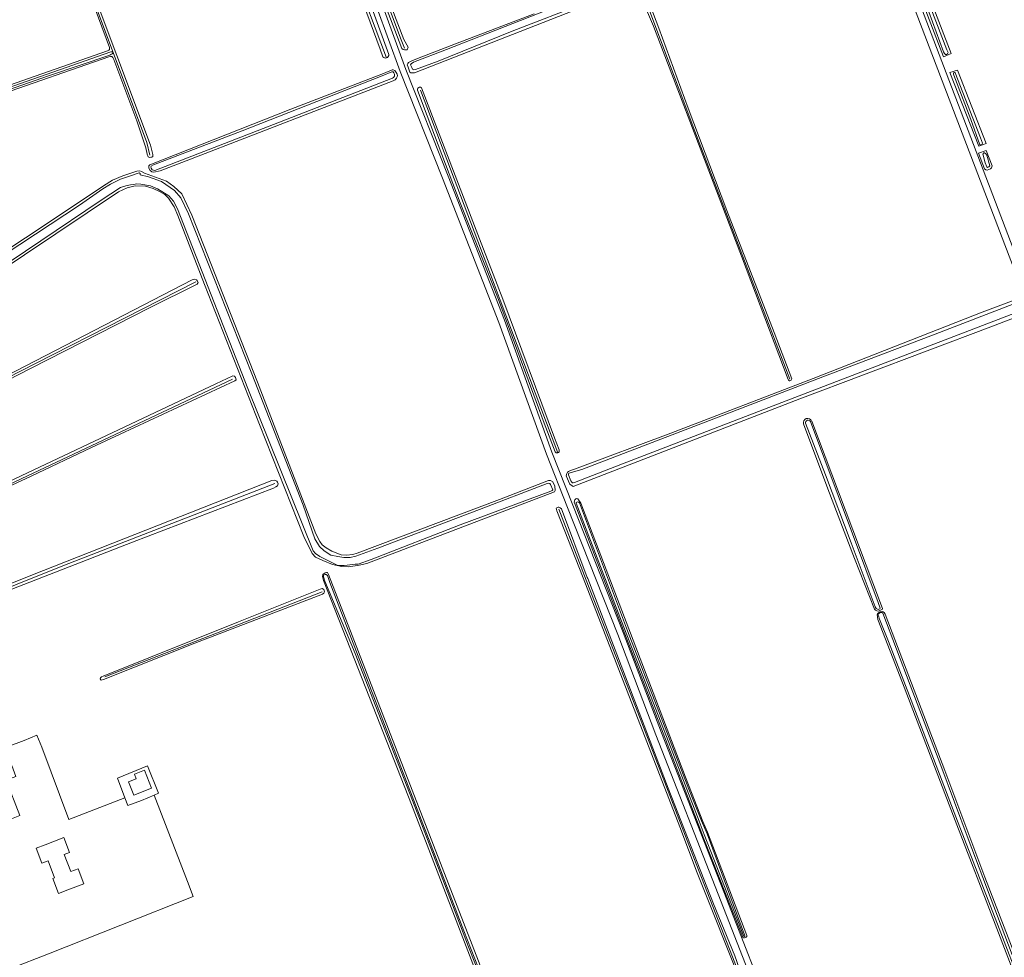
# Model space of a CAD drawing. Extents: x 177628 to 188968, y 384226 to 390673.
# Tile 252 of 256: x 184777 to 185276, y 386506 to 386981. Entities that reach past the tile are written whole.
import ezdxf

# ---------------------------------------------------------------- set-up
doc = ezdxf.new("R2010")
doc.units = 0
for name, color, linetype, lineweight in [('B01_T', 14, 'Continuous', 9), ('B14_F', 14, 'Continuous', 9), ('T01_F', 253, 'Continuous', 9), ('T02_F', 253, 'RASTER', 9), ('T03_F', 253, 'Continuous', 9), ('T05_F', 253, 'Continuous', 9), ('T07_F', 253, 'Continuous', 9), ('T09_F', 253, 'Continuous', 9), ('T09_T', 253, 'Continuous', 9), ('V06_F', 8, 'Continuous', 9), ('V06_T', 8, 'Continuous', 9), ('W01_F', 253, 'Continuous', 9)]:
    doc.layers.add(name, color=color, linetype=linetype, lineweight=lineweight)
doc.linetypes.add('RASTER', pattern='A,4,-1,[4,TOPOCAD.SHX,S=0.5,R=0,X=-0.5,Y=0],-1', length=6)

msp = doc.modelspace()

# ---------------------------------------------------------------- linework, layer by layer
at = {"layer": 'B01_T', "linetype": 'Continuous'}
for points in [[(184767.939, 386601.463), (184772.524, 386603.395), (184774.663, 386597.795), (184769.769, 386595.926), (184776.556, 386578.155), (184772.401, 386576.466)], [(184789.53, 386563.266), (184784.86, 386561.478), (184787.764, 386553.897), (184790.93, 386555.132), (184794.242, 386546.564), (184793.329, 386546.196), (184796.226, 386538.627), (184800.896, 386540.415)], [(184789.53, 386563.266), (184798.885, 386566.864)], [(184798.885, 386566.864), (184801.796, 386559.299)], [(184806.121, 386551.107), (184802.388, 386549.673), (184799.089, 386558.259), (184801.796, 386559.299)], [(184806.121, 386551.107), (184809.024, 386543.536)], [(184800.896, 386540.415), (184809.024, 386543.536)]]:
    msp.add_lwpolyline(points, dxfattribs=at)
at = {"layer": 'B14_F', "linetype": 'Continuous'}
msp.add_lwpolyline([(184834.342, 386588.441), (184831.729, 386595.121), (184835.642, 386596.652), (184834.704, 386599.05), (184839.769, 386601.031), (184843.32, 386591.953), (184834.342, 386588.441)], dxfattribs=at)
at = {"layer": 'T01_F', "linetype": 'Continuous'}
msp.add_lwpolyline([(184778.742, 386616.041), (184785.183, 386618.799), (184787.704, 386612.685)], dxfattribs=at)
at = {"layer": 'T02_F', "linetype": 'RASTER'}
for points in [[(184801.403, 386576.052), (184787.704, 386612.685)], [(184772.115, 386500.657), (184791.143, 386508.003), (184864.511, 386536.99), (184861.583, 386544.688), (184844.655, 386588.44)]]:
    msp.add_lwpolyline(points, dxfattribs=at)
at = {"layer": 'T03_F', "linetype": 'Continuous'}
for points in [[(184761.48, 386609.653), (184778.742, 386616.041)], [(184829.822, 386587.091), (184826.102, 386597.046), (184841.388, 386603.22), (184846.869, 386589.385), (184844.655, 386588.44)], [(184844.655, 386588.44), (184838.206, 386585.688)]]:
    msp.add_lwpolyline(points, dxfattribs=at)
at = {"layer": 'T05_F', "linetype": 'Continuous'}
for points in [[(184801.403, 386576.052), (184829.822, 386587.091)], [(184829.822, 386587.091), (184831.285, 386583.139), (184838.206, 386585.688)]]:
    msp.add_lwpolyline(points, dxfattribs=at)
at = {"layer": 'T07_F', "linetype": 'Continuous'}
for points in [[(184823.897, 386964.527), (184792.171, 387049.052), (184773.857, 387097.369)], [(184925.767, 387087.318), (184954.694, 387011.465), (184969.865, 386970.97), (184971.5, 386966.69)], [(184962.453, 386961.829), (184945.677, 387006.204)], [(185166.784, 386799.08), (185118.755, 386924.739), (185092.762, 386993.639), (185090.5, 386999.197), (185090.093, 386999.93), (185088.793, 387001.344), (185087.099, 387002.704)], [(184842.489, 386912.551), (184840.897, 386918.885), (184823.897, 386964.527)], [(184979.585, 386945.473), (185017.014, 386847.143)], [(184678.401, 386752.782), (184784.591, 386807.062), (184865.787, 386848.447)], [(185017.014, 386847.143), (185020.047, 386839.099)], [(185020.047, 386839.099), (185049.253, 386761.792)], [(184738.414, 386730.372), (184884.408, 386799.076)], [(184905.789, 386746.231), (184798.329, 386704.536), (184729.598, 386677.102)], [(185175.053, 386409.43), (185155.208, 386461.515), (185145.315, 386484.953), (185143.245, 386492.624), (185119.347, 386553.654), (185091.025, 386627.195), (185063.64, 386697.311), (185049.805, 386733.289)], [(184819.63, 386648.331), (184929.765, 386691.339)]]:
    msp.add_lwpolyline(points, dxfattribs=at)
at = {"layer": 'T09_F', "linetype": 'Continuous'}
for points in [[(184835.83, 386929.85), (184840.506, 386916.241), (184841.065, 386912.989), (184841.695, 386911.707), (184842.387, 386911.424), (184843.053, 386911.475), (184843.471, 386911.611), (184843.972, 386911.857), (184843.952, 386912.884), (184842.903, 386917.556), (184775.143, 387098.105), (184774.76, 387098.885), (184774.039, 387098.946), (184773.232, 387098.618), (184772.672, 387098.067), (184772.638, 387097.151), (184773.621, 387094.868), (184790.84, 387049.937), (184800.896, 387024.102), (184821.997, 386967.039), (184822.017, 386966.011), (184821.709, 386965.653), (184821.041, 386965.324), (184708.064, 386925.824)], [(184959.989, 386993.162), (184970.174, 386966.629), (184970.832, 386966.036), (184971.493, 386965.81), (184972.118, 386965.842), (184972.892, 386965.947), (184973.453, 386967.231), (184971.273, 386971.111), (184926.417, 387088.054), (184926.127, 387088.645), (184925.724, 387088.905), (184925.172, 387088.909), (184924.691, 387088.581), (184924.464, 387087.737), (184924.64, 387086.631), (184934.281, 387061.207), (184959.989, 386993.162)], [(184960.618, 386962.389), (184959.138, 386966.248), (184945.238, 387004.215), (184944.772, 387006.462), (184944.891, 387007.228), (184945.376, 387007.537), (184946.088, 387007.816), (184946.657, 387007.954), (184947.024, 387007.639), (184948.428, 387005.356), (184963.627, 386963.543)], [(185088.985, 386998.45), (185097.748, 386977.848)], [(185097.748, 386977.848), (185104.859, 386959.374), (185142.38, 386861.389), (185165.948, 386798.947), (185166.151, 386798.533), (185166.598, 386798.193), (185166.878, 386798.191), (185167.517, 386798.505), (185167.726, 386798.934), (185167.767, 386799.327), (185158.837, 386822.645), (185134.965, 386884.471), (185115.271, 386936.363), (185100.455, 386976.799), (185091.897, 386999.74)], [(185072.951, 386992.06), (184976.574, 386954.303), (184974.796, 386954.316), (184974.255, 386954.657), (184973.486, 386957.077), (184972.971, 386958.223), (184973.182, 386958.933), (184973.579, 386959.455), (184974.538, 386960.065), (184975.609, 386960.544), (184980.284, 386962.42), (184997.462, 386968.942), (185037.265, 386984.193)], [(184707.403, 386925.368), (184707.202, 386924.509), (184707.419, 386923.785), (184707.969, 386923.087), (184708.801, 386922.943), (184764.27, 386942.361), (184821.769, 386962.432), (184822.492, 386962.51), (184823.269, 386962.477), (184823.793, 386961.973), (184824.229, 386960.943), (184835.83, 386929.85)], [(184960.866, 386953.935), (184913.921, 386935.84), (184842.558, 386907.667), (184842.043, 386907.131), (184841.926, 386906.649), (184842.035, 386905.995), (184842.651, 386904.74), (184843.499, 386904.166), (184844.577, 386903.988), (184847.678, 386904.59), (184860.924, 386909.749), (184965.754, 386950.179), (184966.78, 386950.682), (184967.524, 386951.472), (184967.87, 386952.208), (184967.96, 386952.89), (184967.795, 386953.516), (184967.29, 386954.4), (184966.587, 386955.399)], [(184960.866, 386953.935), (184965.242, 386955.684), (184965.768, 386955.693), (184966.587, 386955.399)], [(184978.1, 386945.39), (184978.104, 386946.052), (184978.352, 386946.478), (184979.096, 386946.912), (184979.622, 386946.952), (184980.215, 386946.652)], [(184978.1, 386945.39), (184983.1, 386932.46), (184999.818, 386888.326), (185016.478, 386846.365)], [(185018.543, 386847.012), (185009.475, 386870.151), (184980.215, 386946.652)], [(185265.553, 386905.558), (185266.128, 386905.12), (185266.871, 386904.97), (185267.678, 386905.212), (185268.591, 386905.66), (185268.966, 386906.153), (185269.271, 386907.187)], [(184719.8, 386822.642), (184779.022, 386862.021), (184826.669, 386893.989), (184831.07, 386896.012), (184834.992, 386897.038), (184840.293, 386896.805), (184844.254, 386895.639), (184847.408, 386894.144), (184850.117, 386892.57), (184851.991, 386890.724), (184854.819, 386886.373), (184856.731, 386882.056), (184870.164, 386847.091), (184898.104, 386776.098), (184920.567, 386719.358), (184924.807, 386710.721), (184926.404, 386708.878), (184930.14, 386707.185), (184935.011, 386705.151), (184939.779, 386704.172), (184943.276, 386704.091), (184948.5, 386704.859), (184952.504, 386705.718), (185047.572, 386742.089), (185047.882, 386742.725), (185047.703, 386744.92), (185046.664, 386747.037), (185045.503, 386747.712), (185044.531, 386747.719), (185019.671, 386738.072), (184947.573, 386710.973), (184945.32, 386710.351), (184942.208, 386709.929), (184939.517, 386710.198), (184934.783, 386711.954), (184931.907, 386713.585), (184929.753, 386715.155), (184928.711, 386716.856), (184926.63, 386720.813), (184897.038, 386797.565), (184863.783, 386882.199), (184858.698, 386892.98), (184854.7, 386896.756), (184850.888, 386899.31), (184839.73, 386903.444), (184838.265, 386904.316), (184837.351, 386904.628), (184835.961, 386904.36), (184828.754, 386901.997)], [(184828.754, 386901.997), (184823.492, 386899.898), (184818.946, 386897.044), (184788.428, 386876.666), (184726.531, 386835.974), (184683.49, 386807.581)], [(184675.296, 386752.151), (184675.497, 386752.25), (184714.316, 386772.623), (184774.725, 386803.388), (184863.866, 386849.435), (184864.951, 386849.761), (184866.087, 386849.419), (184866.637, 386848.721), (184866.909, 386848.025), (184866.514, 386847.14), (184842.359, 386835.211), (184799.505, 386813.48), (184782.089, 386804.445), (184676.816, 386750.409)], [(185016.478, 386846.365), (185019.115, 386839.501)], [(185021.434, 386839.632), (185018.543, 386847.012)], [(185019.115, 386839.501), (185020.921, 386834.888), (185042.395, 386776.773), (185047.895, 386762.361)], [(185049.897, 386763.249), (185047.604, 386769.339), (185021.434, 386839.632)], [(185264.251, 386833.04), (185178.595, 386799.474), (185106.575, 386771.763), (185057.651, 386753.433), (185055.737, 386752.773), (185054.723, 386752.368), (185054.158, 386751.998), (185053.817, 386751.364), (185053.471, 386750.168), (185055.387, 386745.885), (185056.952, 386744.788), (185171.93, 386789.113), (185268.731, 386825.601)], [(184812.917, 386764.468), (184782.441, 386749.92), (184738.654, 386729.667), (184737.626, 386729.508), (184736.519, 386730.071), (184736.552, 386730.709), (184737.027, 386731.15), (184875.947, 386796.796), (184884.526, 386800.732), (184885.441, 386800.559), (184885.852, 386799.862), (184886.177, 386798.777), (184885.618, 386798.225), (184812.917, 386764.468)], [(185177.866, 386777.864), (185177.871, 386777.851)], [(185177.871, 386777.851), (185177.907, 386777.754)], [(185177.907, 386777.754), (185177.912, 386777.741)], [(185199.656, 386708.183), (185209.689, 386682.642), (185210.194, 386682.008), (185210.828, 386681.672), (185211.519, 386681.598), (185212.451, 386681.878), (185213.179, 386682.196), (185213.571, 386682.438), (185213.701, 386682.924), (185208.936, 386695.89), (185177.912, 386777.741)], [(185173.779, 386776.49), (185186.035, 386743.5), (185199.656, 386708.183)], [(184730.104, 386676.031), (184749.425, 386683.784), (184833.751, 386716.541), (184905.109, 386743.941), (184906.418, 386744.515), (184907.255, 386745.064), (184907.512, 386746.089), (184907.212, 386746.841), (184906.828, 386747.482), (184905.804, 386747.878), (184904.276, 386747.75), (184782.976, 386700.021), (184729.027, 386678.31)], [(185120.359, 386573.828), (185083.156, 386670.124), (185057.963, 386735.654), (185057.559, 386736.828), (185057.815, 386737.965), (185058.401, 386738.442), (185058.841, 386738.662), (185059.392, 386738.479), (185060.86, 386736.279), (185114.002, 386597.518), (185122.816, 386574.966)], [(185062.092, 386698.511), (185048.767, 386732.408), (185048.455, 386733.738), (185049.361, 386734.333), (185049.814, 386734.277), (185050.465, 386733.966), (185051.06, 386733.343), (185064.187, 386698.639), (185064.456, 386698.102), (185105.166, 386591.965), (185128.171, 386533.355), (185138.915, 386507.016), (185144.642, 386490.626), (185147.023, 386482.898), (185150.141, 386476.105), (185153.147, 386467.698), (185160.914, 386448.506), (185175.23, 386411.707), (185175.854, 386409.329)], [(184994.13, 386177.08), (185050.173, 386319.548), (185063.068, 386351.208), (185063.464, 386352.397), (185063.548, 386353.077), (185063.491, 386354.039), (185063.292, 386355.002), (185062.782, 386356.021), (184975.069, 386583.693), (184951.928, 386642.579), (184930.42, 386697.091), (184929.963, 386699.149), (184930.193, 386700.23), (184931.281, 386700.972), (184932.06, 386701.216), (184932.448, 386701.13), (184933.052, 386700.181), (185021.047, 386473.347), (185067.032, 386354.71), (185067.374, 386351.624), (185067.205, 386349.699), (185066.866, 386348.396), (185037.063, 386272.872), (184999.57, 386176.771)], [(185174.326, 386408.847), (185160.179, 386446.722), (185148.102, 386477.066), (185145.41, 386482.586), (185143.397, 386488.587), (185142.999, 386491.078), (185119.895, 386549.107), (185111.05, 386572.361), (185062.092, 386698.511)], [(184887.461, 386676.138), (184928.862, 386692.8), (184929.78, 386693.043), (184930.748, 386692.481), (184931.017, 386691.368), (184930.734, 386690.676), (184930.037, 386690.265), (184865.257, 386665.306), (184819.04, 386646.902), (184817.872, 386646.605), (184817.596, 386646.885), (184817.377, 386647.331), (184817.548, 386647.829), (184818.078, 386648.297), (184818.914, 386648.708), (184887.461, 386676.138)], [(185223.946, 386645.31), (185211.465, 386677.325), (185211.072, 386679.881), (185211.24, 386680.291), (185211.706, 386680.665), (185212.62, 386681.169), (185213.534, 386681.394), (185214.15, 386681.282), (185214.542, 386680.872), (185215.065, 386680.013), (185245.409, 386600.853), (185265.646, 386546.915), (185285.228, 386496.15), (185319.31, 386405.608), (185319.18, 386404.843), (185318.284, 386404.395), (185317.668, 386404.32), (185316.997, 386404.45), (185316.399, 386404.804), (185316.119, 386405.177), (185294.482, 386461.353), (185271.686, 386520.868), (185250.685, 386575.496), (185223.946, 386645.31)], [(185120.359, 386573.828), (185123.26, 386566.2)], [(185125.056, 386569.576), (185122.816, 386574.966)], [(185145.107, 386517.374), (185125.056, 386569.576)], [(185123.26, 386566.2), (185141.622, 386519.813), (185142.977, 386516.33)], [(185145.107, 386517.374), (185144.984, 386516.881), (185144.772, 386516.511), (185144.402, 386516.282), (185143.785, 386516.14), (185143.354, 386516.193), (185142.977, 386516.33)]]:
    msp.add_lwpolyline(points, dxfattribs=at)
at = {"layer": 'T09_F', "linetype": 'Continuous', "extrusion": (0, 0, -1)}
for centre, radius, start, end in [((-184961.941, 386963.437), 1.688, 252.33777, 321.60421), ((-184961.943, 386963.438), 1.688, 176.42302, 252.39517), ((-185175.869, 386777.037), 2.16, 345.32406, 157.50343), ((-185048.888, 386762.825), 1.096, 250.51243, 334.9548), ((-185048.887, 386762.825), 1.096, 161.51037, 250.48487)]:
    msp.add_arc(centre, radius, start, end, dxfattribs=at)
at = {"layer": 'T09_T', "linetype": 'Continuous'}
for points in [[(185230.23, 387000.415), (185244.71, 386962.37), (185248.56, 386964.01), (185216.922, 387046.052)], [(185247.98, 386954.38), (185251.85, 386955.6), (185266.33, 386918.48), (185262.54, 386917.11), (185247.98, 386954.38)], [(185265.553, 386905.558), (185262.503, 386913.519), (185266.29, 386914.97), (185269.271, 386907.187)], [(185264.251, 386833.04), (185284.58, 386840.611), (185285.612, 386837.954)], [(185268.731, 386825.601), (185287.61, 386832.811), (185286.523, 386835.608)]]:
    msp.add_lwpolyline(points, dxfattribs=at)
at = {"layer": 'V06_F', "linetype": 'Continuous'}
for points in [[(185208.23, 386345.02), (185182.167, 386411.462), (185159.568, 386472.301), (185133.364, 386539.392), (185101.708, 386619.984), (185082.373, 386670.855), (185056.863, 386735.25), (185046.289, 386762.197), (185022.168, 386828.897), (184993.619, 386901.958), (184972.208, 386955.987), (184948.533, 387021.053), (184917.426, 387102.349), (184901.621, 387146.313), (184896.205, 387157.4)], [(185198.791, 386344.999), (185201.795, 386345.397), (185202.32, 386345.66), (185203.501, 386346.58), (185203.895, 386347.542), (185203.894, 386348.855), (185179.367, 386410.386), (185156.764, 386471.233), (185130.57, 386538.298), (185098.91, 386618.902), (185079.577, 386669.769), (185054.073, 386734.15), (185043.481, 386761.139), (185019.36, 386827.841), (184990.827, 386900.86), (184969.404, 386954.921), (184945.723, 387020.003), (184914.614, 387101.305), (184902.406, 387135.262), (184900.975, 387135.479), (184898.989, 387135.502), (184897.505, 387135.378)]]:
    msp.add_lwpolyline(points, dxfattribs=at)
at = {"layer": 'V06_T', "linetype": 'Continuous'}
for points in [[(185286.815, 386838.414), (185225.12, 386999.78), (185200.321, 387064.429)], [(185289.819, 386839.561), (185228.665, 387000.075), (185203.418, 387065.621)]]:
    msp.add_lwpolyline(points, dxfattribs=at)
at = {"layer": 'W01_F', "linetype": 'Continuous'}
for points in [[(185219.822, 387030.754), (185208.183, 387060.959), (185206.235, 387066.25), (185206.444, 387066.558), (185206.981, 387066.616), (185207.332, 387066.531), (185207.536, 387066.22), (185222.937, 387027.24), (185246.436, 386965.959), (185247.025, 386964.55), (185246.772, 386963.808), (185246.15, 386963.503), (185245.716, 386963.547), (185245.244, 386963.984), (185244.776, 386964.938), (185231.668, 387000.546), (185219.822, 387030.754)], [(185068.892, 387049.902), (185080.127, 387021.331), (185081.275, 387017.527), (185081.822, 387013.293), (185081.342, 387009.41), (185080.396, 387006.018), (185078.038, 387002.474), (185074.779, 386999.208), (185071.836, 386997.313), (185069.695, 386996.171), (185060.088, 386992.535), (184992.812, 386966.035), (184976.1, 386959.72), (184974.863, 386958.753), (184974.534, 386958.231), (184975.193, 386956.889)], [(184975.193, 386956.889), (184975.621, 386956.109), (184976.27, 386955.797), (184977.048, 386955.863), (184988.594, 386960.226), (185026.177, 386975.301), (185063.847, 386989.923)], [(184823.897, 386964.527), (184823.551, 386964.839), (184823.203, 386964.958), (184822.796, 386964.903), (184796.66, 386955.835), (184763.321, 386944.146), (184729.905, 386932.709), (184710.157, 386925.667), (184709.846, 386925.514), (184709.106, 386925.055), (184709.063, 386924.358), (184709.274, 386924.124), (184709.449, 386924.161), (184791.195, 386952.717), (184822.261, 386963.241), (184822.727, 386963.47), (184823.428, 386963.911), (184823.897, 386964.527)], [(184965.104, 386954.818), (184960.251, 386952.72), (184889.201, 386924.858), (184844.357, 386907.585), (184843.248, 386906.946), (184842.941, 386906.605), (184843.164, 386905.956), (184843.615, 386905.038), (184844.947, 386904.838), (184905.184, 386928.056), (184965.385, 386951.54), (184965.997, 386951.84), (184966.421, 386952.523), (184966.467, 386953.589), (184966.129, 386954.277), (184965.827, 386954.698), (184965.104, 386954.818)], [(185258.492, 386930.606), (185263.068, 386917.826), (185263.377, 386917.721), (185264.04, 386917.943), (185264.376, 386918.623), (185263.425, 386921.398), (185250.668, 386954.194), (185250.421, 386954.382), (185250.277, 386954.362), (185249.8, 386954.18), (185249.692, 386953.561), (185249.957, 386953.022), (185258.492, 386930.606)], [(185265.791, 386908.716), (185266.664, 386906.623), (185266.972, 386906.311), (185267.344, 386906.391), (185267.697, 386906.615), (185268.155, 386907.149), (185266.645, 386912.531), (185266.134, 386913.258), (185265.456, 386913.8), (185265.105, 386913.782), (185264.604, 386913.125), (185264.724, 386912.566), (185265.791, 386908.716)], [(184848.463, 386899.203), (184841.733, 386901.5), (184837.578, 386902.641), (184837.554, 386903.252), (184837.141, 386903.671), (184832.77, 386902.009), (184827.65, 386900.325), (184822.524, 386897.808), (184818.648, 386895.421), (184806.873, 386887.151), (184709.077, 386822.955), (184684.31, 386807.061)], [(184756.568, 386848.622), (184817.857, 386889.708), (184827.703, 386896.133), (184830.375, 386897.03), (184832.765, 386897.512), (184834.322, 386897.723), (184835.656, 386897.963), (184837.848, 386897.864), (184842.839, 386896.995), (184846.298, 386895.443), (184852.13, 386892.014), (184854.526, 386889.248), (184856.579, 386885.346), (184892.147, 386794.31), (184925.252, 386712.092), (184926.493, 386710.834), (184928.675, 386709.347), (184937.775, 386704.755), (184938.83, 386704.72), (184939.774, 386704.769), (184940.939, 386704.649), (184942.495, 386704.86), (184946.552, 386705.33), (184948.079, 386705.458), (184954.73, 386707.686), (184999.831, 386725.265), (185045.788, 386742.365), (185046.457, 386742.694), (185046.682, 386743.081), (185045.59, 386745.726), (185045.178, 386746.284), (185044.541, 386746.455), (185043.846, 386746.321), (185009.631, 386733.05), (184958.021, 386713.52), (184946.887, 386709.436), (184944.023, 386708.791), (184940.858, 386708.758), (184937.724, 386709.225), (184934.232, 386710), (184930.777, 386712.107), (184928.406, 386714.401), (184926.046, 386718.221), (184920.229, 386735.281), (184894.228, 386801.763), (184862.169, 386882.835), (184858.119, 386890.943), (184855.037, 386894.685), (184848.463, 386899.203)], [(185284.44, 386837.506), (185283.688, 386838.171), (185282.549, 386838.107), (185238.354, 386821.092), (185183.574, 386800.231), (185130.552, 386779.917), (185061.336, 386753.349), (185054.76, 386751.426), (185054.576, 386750.976), (185054.719, 386750.686), (185055.853, 386747.55), (185056.426, 386746.841), (185056.695, 386746.568), (185057.038, 386746.511), (185057.618, 386746.706), (185081.964, 386756.182), (185175.992, 386792.395), (185284.719, 386833.979), (185285.41, 386834.588), (185285.36, 386835.149)], [(185197.954, 386716.16), (185210.137, 386683.809), (185210.585, 386683.007), (185211.183, 386682.559), (185211.593, 386682.485), (185211.929, 386682.56), (185212.489, 386682.84), (185212.656, 386683.157), (185211.629, 386686.049), (185198.586, 386720.77), (185177.329, 386777.596)], [(185174.685, 386776.801), (185184.949, 386750.619), (185197.954, 386716.16)], [(185122.067, 386575.348), (185115.586, 386591.483), (185101.677, 386627.792), (185084.514, 386671.645), (185060.164, 386736.374), (185059.932, 386736.755), (185059.571, 386736.848), (185059.192, 386736.887), (185058.902, 386736.835), (185058.611, 386736.602), (185058.536, 386736.205), (185081.44, 386676.439), (185089.623, 386655.736), (185106.66, 386612.047), (185120.8, 386575.176)], [(185023.924, 386462.905), (185001.557, 386519.603), (184983.697, 386566.522), (184953.094, 386645.611), (184933.688, 386696.04), (184932.596, 386699.706), (184931.888, 386700.13), (184931.294, 386700.187), (184930.572, 386699.79), (184930.502, 386699.011), (184931.239, 386696.831), (184946.475, 386660.175), (184977.957, 386579.684), (184991.735, 386543.465), (185004.024, 386511.634), (185027.454, 386452.247)], [(185227.421, 386638.753), (185216.77, 386666.178), (185212.286, 386677.559), (185211.744, 386679.201), (185211.464, 386679.854), (185211.669, 386680.283), (185212.191, 386680.638), (185212.919, 386680.955), (185213.479, 386680.862), (185213.703, 386680.788), (185213.871, 386680.545), (185227.81, 386644.127), (185243.281, 386603.436), (185257.276, 386566.347), (185279.531, 386507.54)], [(185295.508, 386462.11), (185272.899, 386520.786), (185251.001, 386577.484), (185227.421, 386638.753)], [(185120.8, 386575.176), (185123.444, 386568.414)], [(185122.067, 386575.348), (185124.894, 386568.855)], [(185123.444, 386568.414), (185128.289, 386555.888), (185141.084, 386523.13), (185143.405, 386517.071)], [(185144.1, 386517.261), (185143.919, 386517.723), (185124.894, 386568.855)], [(185144.1, 386517.261), (185144.038, 386517.023), (185143.924, 386516.847), (185143.765, 386516.829), (185143.562, 386516.909), (185143.405, 386517.071)]]:
    msp.add_lwpolyline(points, dxfattribs=at)
at = {"layer": 'W01_F', "linetype": 'Continuous', "extrusion": (0, 0, -1)}
msp.add_arc((-185176.102, 386776.883), 1.419, 356.70568, 149.82428, dxfattribs=at)

doc.saveas('drawing.dxf')
